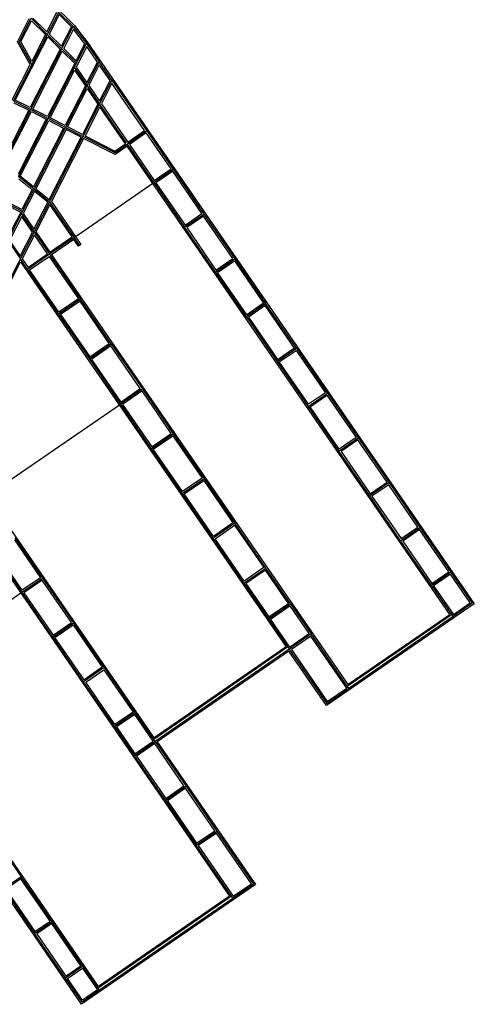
# Model space of a CAD drawing. Header units: inches. Extents: x 1 to 626000, y 0 to 7596230.
# Tile 67 of 68: x 622772 to 623608, y 7591869 to 7593680. Entities that reach past the tile are written whole.
import ezdxf

# ---------------------------------------------------------------- set-up
doc = ezdxf.new("R2010")
doc.units = ezdxf.units.IN
doc.header["$MEASUREMENT"] = 0

msp = doc.modelspace()

# ---------------------------------------------------------------- linework, layer by layer
for points in [[(621919.6, 7594608.6), (622872.6, 7593669.1)], [(622813.8, 7593723.2), (622870.5, 7593667.3)], [(622760.2, 7593530.6), (622843.7, 7593693.8)], [(622821.9, 7593657.2), (622840.3, 7593693.3)], [(622844.4, 7593689.3), (622825.9, 7593653.3)], [(622867.2, 7593666.8), (622844.4, 7593689.3)], [(622767.7, 7593639.2), (622789.5, 7593681.6)], [(622770.8, 7593639.2), (622792.8, 7593682.2)], [(622773.9, 7593639.3), (622793.5, 7593677.7)], [(622792.2, 7593514.3), (622870.5, 7593667.3)], [(622792.8, 7593682.2), (622822.6, 7593652.7)], [(622793.5, 7593677.7), (622819.3, 7593652.2)], [(622796.1, 7593682.7), (622821.9, 7593657.2)], [(622848.8, 7593630.7), (622867.2, 7593666.8)], [(622870.5, 7593667.3), (622894.8, 7593635.6)], [(622872.6, 7593669.1), (622896.9, 7593637.2)], [(622763.8, 7593531.8), (622823.4, 7593648.2)], [(622819.3, 7593652.2), (622794.1, 7593602.9)], [(622822.6, 7593652.7), (622794.2, 7593597.2)], [(622849.5, 7593626.2), (622822.6, 7593652.7)], [(622823.4, 7593648.2), (622846.2, 7593625.7)], [(622825.9, 7593653.3), (622848.8, 7593630.7)], [(622871, 7593662.2), (622852.8, 7593626.8)], [(622891.6, 7593635.3), (622871, 7593662.2)], [(622791.2, 7593597.1), (622767.7, 7593639.2)], [(622794.2, 7593597.2), (622770.8, 7593639.2)], [(622794.1, 7593602.9), (622773.9, 7593639.3)], [(622824.3, 7593497.9), (622894.8, 7593635.6)], [(622895.1, 7593630.3), (622875.6, 7593592.3)], [(622875.7, 7593604.2), (622891.6, 7593635.3)], [(622894.8, 7593635.6), (622918, 7593601.9)], [(622914.8, 7593601.7), (622895.1, 7593630.3)], [(622896.9, 7593637.2), (623607.8, 7592605.6)], [(622846.2, 7593625.7), (622791.1, 7593517.9)], [(622795.9, 7593515.4), (622850.2, 7593621.7)], [(622876.4, 7593599.7), (622849.5, 7593626.2)], [(622850.2, 7593621.7), (622873.1, 7593599.2)], [(622852.8, 7593626.8), (622875.7, 7593604.2)], [(622742, 7593501.1), (622791.2, 7593597.1)], [(622873.1, 7593599.2), (622823.1, 7593501.5)], [(622872.5, 7593592.1), (622876.4, 7593599.7)], [(622895.4, 7593563.7), (622914.8, 7593601.7)], [(622895.7, 7593558.4), (622918, 7593601.9)], [(622918.3, 7593596.7), (622898.8, 7593558.6)], [(622941.2, 7593568.2), (622918, 7593601.9)], [(622938, 7593568), (622918.3, 7593596.7)], [(622827.9, 7593499), (622872.8, 7593586.8)], [(622895.7, 7593558.4), (622872.5, 7593592.1)], [(622872.8, 7593586.8), (622892.6, 7593558.2)], [(622875.6, 7593592.3), (622895.4, 7593563.7)], [(622892.6, 7593558.2), (622855.2, 7593485.1)], [(622856.3, 7593481.5), (622895.7, 7593558.4)], [(622918.9, 7593524.7), (622895.7, 7593558.4)], [(622898.8, 7593558.6), (622918.6, 7593530)], [(622918.6, 7593530), (622938, 7593568)], [(622941.2, 7593568.2), (622918.9, 7593524.7)], [(622941.5, 7593563), (622922.1, 7593525)], [(622941.2, 7593568.2), (623005.4, 7593475)], [(623001.6, 7593475.7), (622941.5, 7593563)], [(622860, 7593482.6), (622896.1, 7593553.2)], [(622896.1, 7593553.2), (622915.8, 7593524.5)], [(622918.9, 7593524.7), (622559.7, 7592822.6)], [(622760.2, 7593530.6), (622792.2, 7593514.3)], [(622761.4, 7593527), (622788.6, 7593513.1)], [(622791.1, 7593517.9), (622763.8, 7593531.8)], [(622915.8, 7593524.5), (622887.2, 7593468.7)], [(622968.5, 7593452.9), (622918.9, 7593524.7)], [(622922.1, 7593525), (622970.7, 7593454.4)], [(622694.6, 7593323.5), (622792.2, 7593514.3)], [(622788.6, 7593513.1), (622742, 7593422)], [(622746, 7593418.1), (622793.4, 7593510.6)], [(622792.2, 7593514.3), (622792.2, 7593514.3)], [(622792.2, 7593514.3), (622824.3, 7593497.9)], [(622792.2, 7593514.3), (622792.2, 7593514.3)], [(622793.4, 7593510.6), (622820.6, 7593496.7)], [(622823.1, 7593501.5), (622795.9, 7593515.4)], [(622919.3, 7593519.5), (622892, 7593466.2)], [(622966.2, 7593451.3), (622919.3, 7593519.5)], [(622820.6, 7593496.7), (622768.9, 7593395.5)], [(622769.6, 7593391), (622824.3, 7593497.9)], [(622773, 7593391.8), (622825.4, 7593494.2)], [(622824.3, 7593497.9), (622824.3, 7593497.8)], [(622824.3, 7593497.9), (622824.3, 7593497.9)], [(622824.3, 7593497.9), (622824.3, 7593497.9)], [(622824.3, 7593497.9), (622824.3, 7593497.8)], [(622856.3, 7593481.5), (622824.3, 7593497.9)], [(622825.4, 7593494.2), (622852.7, 7593480.3)], [(622855.2, 7593485.1), (622827.9, 7593499)], [(622852.7, 7593480.3), (622797.4, 7593372.2)], [(622798.3, 7593368), (622856.3, 7593481.5)], [(622857.5, 7593477.8), (622801.7, 7593368.7)], [(622856.3, 7593481.5), (622856.3, 7593481.5)], [(622856.3, 7593481.5), (622856.3, 7593481.5)], [(622856.3, 7593481.5), (622856.3, 7593481.5)], [(622856.3, 7593481.5), (622888.4, 7593465.1)], [(622856.3, 7593481.4), (622856.3, 7593481.5)], [(622856.3, 7593481.5), (622856.3, 7593481.5)], [(622856.3, 7593481.5), (622856.3, 7593481.5)], [(622856.3, 7593481.5), (622856.3, 7593481.5)], [(622856.3, 7593481.5), (622856.3, 7593481.5)], [(622856.3, 7593481.5), (622856.3, 7593481.5)], [(622856.3, 7593481.5), (622856.3, 7593481.5)], [(622856.3, 7593481.5), (622856.3, 7593481.5)], [(622856.3, 7593481.5), (622856.3, 7593481.5)], [(622884.7, 7593463.9), (622857.5, 7593477.8)], [(622887.2, 7593468.7), (622860, 7593482.6)], [(622892, 7593466.2), (622947, 7593438.1)], [(623005.4, 7593475), (622970, 7593450.6)], [(622970.7, 7593454.4), (623001.6, 7593475.7)], [(623004.7, 7593471.3), (622973.7, 7593450)], [(623050.1, 7593405.3), (623004.7, 7593471.3)], [(623005.4, 7593475), (623053.9, 7593404.7)], [(622826, 7593349.1), (622884.7, 7593463.9)], [(622889.5, 7593461.4), (622830.1, 7593345.2)], [(622947.2, 7593435), (622888.4, 7593465.1)], [(622947.4, 7593431.8), (622889.5, 7593461.4)], [(622947, 7593438.1), (622966.2, 7593451.3)], [(622970, 7593450.6), (622947.2, 7593435)], [(623018.5, 7593380.2), (622970, 7593450.6)], [(622973.7, 7593450), (623019.2, 7593384)], [(622969.3, 7593446.9), (622947.4, 7593431.8)], [(623562.6, 7592585.9), (622969.3, 7593446.9)], [(623018.5, 7593380.2), (623053.9, 7593404.7)], [(623019.2, 7593384), (623050.1, 7593405.3)], [(623053.2, 7593400.9), (623022.3, 7593379.6)], [(623106.9, 7593323), (623053.2, 7593400.9)], [(623053.9, 7593404.7), (623110.7, 7593322.3)], [(622798.3, 7593368), (622769.6, 7593391)], [(622770.5, 7593386.8), (622794.9, 7593367.3)], [(622797.4, 7593372.2), (622773, 7593391.8)], [(622872.1, 7593279.4), (623018.5, 7593380.2)], [(623018.5, 7593380.2), (623018.5, 7593380.2)], [(623018.5, 7593380.2), (623018.5, 7593380.2)], [(623018.5, 7593380.2), (623075.2, 7593297.9)], [(623022.3, 7593379.6), (623075.9, 7593301.7)], [(622794.9, 7593367.3), (622776.1, 7593330.7)], [(622777.3, 7593327), (622798.3, 7593368)], [(622799.2, 7593363.8), (622778.4, 7593323.2)], [(622798.3, 7593368), (622826.9, 7593345)], [(622823.5, 7593344.2), (622799.2, 7593363.8)], [(622801.7, 7593368.7), (622826, 7593349.1)], [(622777.3, 7593327), (622745.3, 7593343.4)], [(622746.4, 7593339.8), (622773.7, 7593325.8)], [(622776.1, 7593330.7), (622748.9, 7593344.6)], [(622798.1, 7593294.6), (622823.5, 7593344.2)], [(622827.3, 7593339.7), (622801.6, 7593289.5)], [(622826.9, 7593345), (622872.1, 7593279.4)], [(622868.4, 7593280.1), (622827.3, 7593339.7)], [(622830.1, 7593345.2), (622884.6, 7593266.1)], [(622773.7, 7593325.8), (622749.6, 7593278.7)], [(622749.9, 7593273.5), (622777.3, 7593327)], [(622775.3, 7593323), (622777.3, 7593327)], [(622798.5, 7593289.3), (622775.3, 7593323)], [(622778.4, 7593323.2), (622798.1, 7593294.6)], [(623075.2, 7593297.9), (623110.7, 7593322.3)], [(623075.9, 7593301.7), (623106.9, 7593323)], [(623110.7, 7593322.3), (623110.6, 7593322.3)], [(623110.6, 7593322.3), (623167.4, 7593240)], [(622775.6, 7593317.8), (622753, 7593273.7)], [(622795.3, 7593289.1), (622775.6, 7593317.8)], [(623110, 7593318.5), (623079, 7593297.2)], [(623163.6, 7593240.7), (623110, 7593318.5)], [(622772.8, 7593245), (622795.3, 7593289.1)], [(622798.5, 7593289.3), (622826.8, 7593248.2)], [(622801.6, 7593289.5), (622827.5, 7593251.9)], [(623132, 7593215.6), (623075.2, 7593297.9)], [(623075.2, 7593297.9), (623075.2, 7593297.9)], [(623079, 7593297.2), (623132.7, 7593219.3)], [(622749.9, 7593273.5), (622773.1, 7593239.8)], [(622753, 7593273.7), (622772.8, 7593245)], [(622798.8, 7593284.1), (622776.2, 7593240)], [(622823.1, 7593248.9), (622798.8, 7593284.1)], [(622872.1, 7593279.4), (622826.8, 7593248.2)], [(622827.5, 7593251.9), (622868.4, 7593280.1)], [(622871.4, 7593275.6), (622830.6, 7593247.5)], [(622880.1, 7593263), (622871.4, 7593275.6)], [(622882.3, 7593264.6), (622872.1, 7593279.4)], [(622787.2, 7593224.1), (622823.1, 7593248.9)], [(622884.6, 7593266.1), (622880.1, 7593263)], [(622621.2, 7592937), (622773.5, 7593234.5)], [(622786.5, 7593220.4), (622773.1, 7593239.8)], [(622773.5, 7593234.5), (623261.6, 7592526.2)], [(622776.2, 7593240), (622787.2, 7593224.1)], [(622826.8, 7593248.2), (622786.5, 7593220.4)], [(622790.2, 7593219.7), (622826.1, 7593244.4)], [(622826.1, 7593244.4), (622879.8, 7593166.5)], [(622826.8, 7593248.2), (622883.6, 7593165.8)], [(622830.6, 7593247.5), (623375.4, 7592456.9)], [(623132, 7593215.6), (623167.4, 7593240)], [(623132.7, 7593219.3), (623163.6, 7593240.7)], [(623135.7, 7593214.9), (623166.7, 7593236.2)], [(623166.7, 7593236.2), (623220.4, 7593158.3)], [(623167.4, 7593240), (623224.1, 7593157.6)], [(622843.2, 7593138), (622786.5, 7593220.4)], [(622843.9, 7593141.8), (622790.2, 7593219.7)], [(623132, 7593215.6), (623132, 7593215.6)], [(623188.7, 7593133.2), (623132, 7593215.6)], [(623189.4, 7593137), (623135.7, 7593214.9)], [(622883.6, 7593165.8), (622843.2, 7593138)], [(622879.8, 7593166.5), (622843.9, 7593141.8)], [(622882.9, 7593162.1), (622847, 7593137.3)], [(622936.6, 7593084.2), (622882.9, 7593162.1)], [(622940.3, 7593083.5), (622883.6, 7593165.8)], [(623220.4, 7593158.3), (623189.4, 7593137)], [(623224.1, 7593157.6), (623188.7, 7593133.2)], [(623223.4, 7593153.9), (623192.5, 7593132.5)], [(623278.7, 7593073.7), (623223.4, 7593153.9)], [(623280.9, 7593075.3), (623224.1, 7593157.6)], [(622843.2, 7593138), (622900, 7593055.7)], [(622847, 7593137.3), (622900.7, 7593059.4)], [(623188.7, 7593133.2), (623188.7, 7593133.2)], [(623188.7, 7593133.2), (623245.5, 7593050.9)], [(623192.5, 7593132.5), (623246.2, 7593054.6)], [(622900, 7593055.7), (622940.3, 7593083.5)], [(622900.7, 7593059.4), (622936.6, 7593084.2)], [(622939.6, 7593079.7), (622903.7, 7593055)], [(622993.7, 7593001.3), (622939.6, 7593079.7)], [(622940.3, 7593083.5), (622997.5, 7593000.6)], [(623245.5, 7593050.9), (623278.7, 7593073.7)], [(623246.2, 7593054.6), (623277.1, 7593076)], [(623249.2, 7593050.2), (623280.2, 7593071.5)], [(623278.7, 7593073.7), (623280.9, 7593075.3)], [(623280.2, 7593071.5), (623333.9, 7592993.6)], [(623280.9, 7593075.3), (623337.6, 7592992.9)], [(622900, 7593055.7), (622957.1, 7592972.8)], [(622903.7, 7593055), (622957.8, 7592976.5)], [(623245.5, 7593050.9), (623245.5, 7593050.9)], [(623245.5, 7593050.9), (623302.2, 7592968.5)], [(623245.5, 7593050.9), (623245.5, 7593050.9)], [(623302.9, 7592972.3), (623249.2, 7593050.2)], [(622997.5, 7593000.6), (622957.1, 7592972.8)], [(622957.8, 7592976.5), (622993.7, 7593001.3)], [(622996.8, 7592996.8), (622960.9, 7592972.1)], [(623050.5, 7592918.9), (622996.8, 7592996.8)], [(622997.5, 7593000.6), (623054.2, 7592918.2)], [(623302.2, 7592968.5), (623337.6, 7592992.9)], [(623333.9, 7592993.6), (623302.9, 7592972.3)], [(623306, 7592967.8), (623336.9, 7592989.2)], [(623336.9, 7592989.2), (623390.6, 7592911.3)], [(623337.6, 7592992.9), (623451.1, 7592828.3)], [(622755.7, 7592834), (622957.1, 7592972.8)], [(622957.1, 7592972.8), (623013.9, 7592890.4)], [(622960.9, 7592972.1), (623014.6, 7592894.2)], [(623302.2, 7592968.5), (623359, 7592886.2)], [(623359.6, 7592890), (623306, 7592967.8)], [(623013.9, 7592890.4), (623054.2, 7592918.2)], [(623014.6, 7592894.2), (623050.5, 7592918.9)], [(623017.6, 7592889.7), (623053.5, 7592914.5)], [(623053.5, 7592914.5), (623107.2, 7592836.6)], [(623054.2, 7592918.2), (623111, 7592835.9)], [(623359, 7592886.2), (623394.4, 7592910.6)], [(623390.6, 7592911.3), (623359.6, 7592890)], [(623393.7, 7592906.8), (623362.7, 7592885.5)], [(623447.4, 7592828.9), (623393.7, 7592906.8)], [(623013.9, 7592890.4), (623070.6, 7592808.1)], [(623071.3, 7592811.8), (623017.6, 7592889.7)], [(623359, 7592886.2), (623359, 7592886.2)], [(623359, 7592886.2), (623359, 7592886.2)], [(623359, 7592886.2), (623359, 7592886.2)], [(623359, 7592886.2), (623359, 7592886.2)], [(623359, 7592886.2), (623359, 7592886.2)], [(623415.7, 7592803.9), (623359, 7592886.2)], [(623362.7, 7592885.5), (623416.4, 7592807.6)], [(623070.6, 7592808.1), (623111, 7592835.9)], [(623107.2, 7592836.6), (623071.3, 7592811.8)], [(623111, 7592835.9), (623111, 7592835.9)], [(623111, 7592835.9), (623167.7, 7592753.5)], [(622637.8, 7592822.3), (623157.8, 7592067.7)], [(623074.4, 7592807.4), (623110.3, 7592832.1)], [(623110.3, 7592832.1), (623163.9, 7592754.2)], [(623451.1, 7592828.3), (623415.7, 7592803.9)], [(623416.4, 7592807.6), (623447.4, 7592828.9)], [(623450.4, 7592824.5), (623419.5, 7592803.2)], [(623504.1, 7592746.6), (623450.4, 7592824.5)], [(623451.1, 7592828.3), (623451.1, 7592828.3)], [(623451.1, 7592828.3), (623507.9, 7592745.9)], [(623451.1, 7592828.3), (623451.1, 7592828.3)], [(623019.4, 7592359.2), (622714.2, 7592802.1)], [(623070.6, 7592808.1), (623127.3, 7592725.7)], [(623128, 7592729.5), (623074.4, 7592807.4)], [(623472.4, 7592721.5), (623415.7, 7592803.9)], [(623419.5, 7592803.2), (623473.1, 7592725.3)], [(623167.7, 7592753.5), (623127.3, 7592725.7)], [(623163.9, 7592754.2), (623128, 7592729.5)], [(623131.1, 7592725.1), (623167, 7592749.8)], [(623167, 7592749.8), (623220.7, 7592671.9)], [(623224.4, 7592671.2), (623167.7, 7592753.5)], [(623472.4, 7592721.5), (623507.9, 7592745.9)], [(623473.1, 7592725.3), (623504.1, 7592746.6)], [(623507.2, 7592742.2), (623476.2, 7592720.8)], [(623560.8, 7592664.3), (623507.2, 7592742.2)], [(623507.9, 7592745.9), (623507.9, 7592745.9)], [(623507.9, 7592745.9), (623507.9, 7592745.9)], [(623507.9, 7592745.9), (623507.9, 7592745.9)], [(623507.9, 7592745.9), (623564.6, 7592663.6)], [(622762.8, 7592726.8), (622813.9, 7592652.7)], [(623127.3, 7592725.7), (623127.4, 7592725.7)], [(623127.3, 7592725.7), (623127.4, 7592725.7)], [(623127.3, 7592725.7), (623184.1, 7592643.4)], [(623184.8, 7592647.2), (623131.1, 7592725.1)], [(622762.1, 7592723), (622810.1, 7592653.4)], [(623529.2, 7592639.2), (623472.4, 7592721.5)], [(623472.4, 7592721.5), (623472.4, 7592721.5)], [(623476.2, 7592720.8), (623529.9, 7592642.9)], [(622724.9, 7592700.7), (622776, 7592626.6)], [(622776.7, 7592630.3), (622728.7, 7592700)], [(623184.1, 7592643.4), (623224.4, 7592671.2)], [(623220.7, 7592671.9), (623184.8, 7592647.2)], [(623269.8, 7592605.3), (623224.5, 7592671.2)], [(622776, 7592626.6), (622813.9, 7592652.7)], [(622810.1, 7592653.4), (622776.7, 7592630.3)], [(622813.9, 7592652.7), (622870.6, 7592570.3)], [(623223.7, 7592667.4), (623187.8, 7592642.7)], [(623266.1, 7592606), (623223.7, 7592667.4)], [(623564.6, 7592663.6), (623529.2, 7592639.2)], [(623529.9, 7592642.9), (623560.8, 7592664.3)], [(623563.9, 7592659.8), (623532.9, 7592638.5)], [(623600.3, 7592607), (623563.9, 7592659.8)], [(623564.6, 7592663.6), (623604.1, 7592606.3)], [(622813.2, 7592648.9), (622779.7, 7592625.9)], [(622866.9, 7592571), (622813.2, 7592648.9)], [(623184.1, 7592643.4), (623184.1, 7592643.4)], [(623184.1, 7592643.4), (623184.1, 7592643.4)], [(623184.1, 7592643.4), (623229.5, 7592577.5)], [(623187.8, 7592642.7), (623230.2, 7592581.3)], [(623529.2, 7592639.2), (623566, 7592585.8)], [(623532.9, 7592638.5), (623569.3, 7592585.7)], [(622576, 7592488.8), (622776, 7592626.6)], [(622776, 7592626.6), (622776, 7592626.6)], [(622776, 7592626.6), (622776, 7592626.6)], [(622832.7, 7592544.2), (622776, 7592626.6)], [(622779.7, 7592625.9), (622833.4, 7592548)], [(623229.5, 7592577.5), (623269.8, 7592605.3)], [(623230.2, 7592581.3), (623266.1, 7592606)], [(623269.1, 7592601.6), (623233.2, 7592576.8)], [(623304.2, 7592550.7), (623269.1, 7592601.6)], [(623269.8, 7592605.3), (623308, 7592550)], [(623607.8, 7592605.6), (623336, 7592418.3)], [(623604.1, 7592606.3), (623568.7, 7592581.9)], [(623569.3, 7592585.7), (623600.3, 7592607)], [(623604.1, 7592606.3), (623604.1, 7592606.3)], [(623374.3, 7592453.7), (623566, 7592585.8)], [(623375.4, 7592456.9), (623562.6, 7592585.9)], [(623568.7, 7592581.9), (623377, 7592449.8)], [(623566, 7592585.8), (623568.7, 7592581.9)], [(622832.7, 7592544.2), (622870.6, 7592570.3)], [(622833.4, 7592548), (622866.9, 7592571)], [(622836.5, 7592543.6), (622869.9, 7592566.6)], [(622869.9, 7592566.6), (622923.6, 7592488.7)], [(622870.6, 7592570.3), (622927.4, 7592488)], [(623229.5, 7592577.5), (623265, 7592526.1)], [(623233.2, 7592576.8), (623268.3, 7592525.9)], [(622889.5, 7592461.9), (622832.7, 7592544.2)], [(622890.2, 7592465.7), (622836.5, 7592543.6)], [(623308, 7592550), (623267.6, 7592522.2)], [(623268.3, 7592525.9), (623304.2, 7592550.7)], [(623307.3, 7592546.2), (623271.4, 7592521.5)], [(623373.2, 7592450.5), (623307.3, 7592546.2)], [(623374.3, 7592453.7), (623308, 7592550)], [(623265, 7592526.1), (623018.3, 7592356.1)], [(623261.6, 7592526.2), (623019.4, 7592359.2)], [(623265, 7592526.1), (623267.6, 7592522.2)], [(623267.6, 7592522.2), (623020.9, 7592352.2)], [(623266.9, 7592518.4), (623024.7, 7592351.5)], [(623336, 7592418.3), (623266.9, 7592518.4)], [(623267.6, 7592522.2), (623267.6, 7592522.2)], [(623267.6, 7592522.2), (623267.6, 7592522.2)], [(623267.6, 7592522.2), (623267.6, 7592522.2)], [(623267.6, 7592522.2), (623336.7, 7592422)], [(623267.6, 7592522.2), (623267.6, 7592522.2)], [(623267.6, 7592522.2), (623267.6, 7592522.2)], [(623267.6, 7592522.2), (623267.6, 7592522.2)], [(623271.4, 7592521.5), (623337.3, 7592425.8)], [(622923.6, 7592488.7), (622890.2, 7592465.7)], [(622927.4, 7592488), (622889.5, 7592461.9)], [(622893.2, 7592461.2), (622926.7, 7592484.2)], [(622926.7, 7592484.2), (622980.3, 7592406.4)], [(622927.4, 7592488), (622984.1, 7592405.7)], [(622917, 7591901.8), (622534.5, 7592456.9)], [(622946.2, 7592379.6), (622889.5, 7592461.9)], [(622946.9, 7592383.3), (622893.2, 7592461.2)], [(623374.3, 7592453.7), (623374.3, 7592453.7)], [(623377, 7592449.8), (623374.3, 7592453.7)], [(623336.7, 7592422), (623377, 7592449.8)], [(623337.3, 7592425.8), (623373.2, 7592450.5)], [(622984.1, 7592405.7), (622946.2, 7592379.6)], [(622980.3, 7592406.4), (622946.9, 7592383.3)], [(622983.4, 7592401.9), (622950, 7592378.9)], [(623017.2, 7592352.9), (622983.4, 7592401.9)], [(623018.3, 7592356.1), (622984.1, 7592405.7)], [(622946.2, 7592379.6), (622983.1, 7592326.1)], [(622950, 7592378.9), (622983.8, 7592329.8)], [(622983.1, 7592326.1), (623020.9, 7592352.2)], [(622983.8, 7592329.8), (623017.2, 7592352.9)], [(623020.3, 7592348.4), (622986.8, 7592325.4)], [(623020.9, 7592352.2), (623018.3, 7592356.1)], [(623073.9, 7592270.5), (623020.3, 7592348.4)], [(623020.9, 7592352.2), (623077.7, 7592269.9)], [(623024.7, 7592351.5), (623205.5, 7592089.2)], [(623039.8, 7592243.7), (622983.1, 7592326.1)], [(622986.8, 7592325.4), (623040.5, 7592247.5)], [(623077.7, 7592269.9), (623039.8, 7592243.7)], [(623040.5, 7592247.5), (623073.9, 7592270.5)], [(623077, 7592266.1), (623043.6, 7592243.1)], [(623130.7, 7592188.2), (623077, 7592266.1)], [(623077.7, 7592269.9), (623134.4, 7592187.5)], [(622885.8, 7591868.9), (622623, 7592250.3)], [(623039.8, 7592243.7), (623096.6, 7592161.4)], [(623043.6, 7592243.1), (623097.2, 7592165.2)], [(622718, 7592185.9), (622774.7, 7592103.6)], [(623096.6, 7592161.4), (623134.4, 7592187.5)], [(623097.2, 7592165.2), (623130.7, 7592188.2)], [(623133.7, 7592183.8), (623100.3, 7592160.7)], [(623198, 7592090.5), (623133.7, 7592183.8)], [(623134.4, 7592187.5), (623201.7, 7592089.8)], [(623161.2, 7592067.6), (623096.6, 7592161.4)], [(623100.3, 7592160.7), (623164.5, 7592067.5)], [(622774.7, 7592103.6), (622742.6, 7592081.5)], [(622774, 7592099.8), (622746.3, 7592080.8)], [(622827.7, 7592021.9), (622774, 7592099.8)], [(622831.4, 7592021.3), (622774.7, 7592103.6)], [(623164.5, 7592067.5), (623198, 7592090.5)], [(622742.6, 7592081.5), (622799.3, 7591999.1)], [(622746.3, 7592080.8), (622800, 7592002.9)], [(623205.5, 7592089.2), (622885.8, 7591868.9)], [(623201.7, 7592089.8), (623163.9, 7592063.7)], [(623161.2, 7592067.6), (622916, 7591898.6)], [(623157.8, 7592067.7), (622917, 7591901.8)], [(623163.9, 7592063.7), (622918.6, 7591894.7)], [(623163.9, 7592063.7), (623161.2, 7592067.6)], [(622799.3, 7591999.1), (622831.4, 7592021.3)], [(622800, 7592002.9), (622827.7, 7592021.9)], [(622830.8, 7592017.5), (622803.1, 7591998.4)], [(622884.4, 7591939.6), (622830.8, 7592017.5)], [(622888.2, 7591938.9), (622831.4, 7592021.3)], [(622856.1, 7591916.8), (622799.3, 7591999.1)], [(622803.1, 7591998.4), (622856.8, 7591920.5)], [(622888.2, 7591938.9), (622856.1, 7591916.8)], [(622856.8, 7591920.5), (622884.4, 7591939.6)], [(622859.8, 7591916.1), (622887.5, 7591935.2)], [(622887.5, 7591935.2), (622914.9, 7591895.4)], [(622888.2, 7591938.9), (622888.2, 7591938.9)], [(622916, 7591898.6), (622888.2, 7591938.9)], [(622888.2, 7591938.9), (622888.2, 7591938.9)], [(622886.5, 7591872.6), (622856.1, 7591916.8)], [(622887.2, 7591876.4), (622859.8, 7591916.1)], [(622918.6, 7591894.7), (622886.5, 7591872.6)], [(622914.9, 7591895.4), (622887.2, 7591876.4)], [(622916, 7591898.6), (622916, 7591898.6)], [(622918.6, 7591894.7), (622916, 7591898.6)], [(622916, 7591898.6), (622916, 7591898.6)], [(622918.6, 7591894.7), (622918.6, 7591894.7)]]:
    msp.add_lwpolyline(points)

doc.saveas('drawing.dxf')
